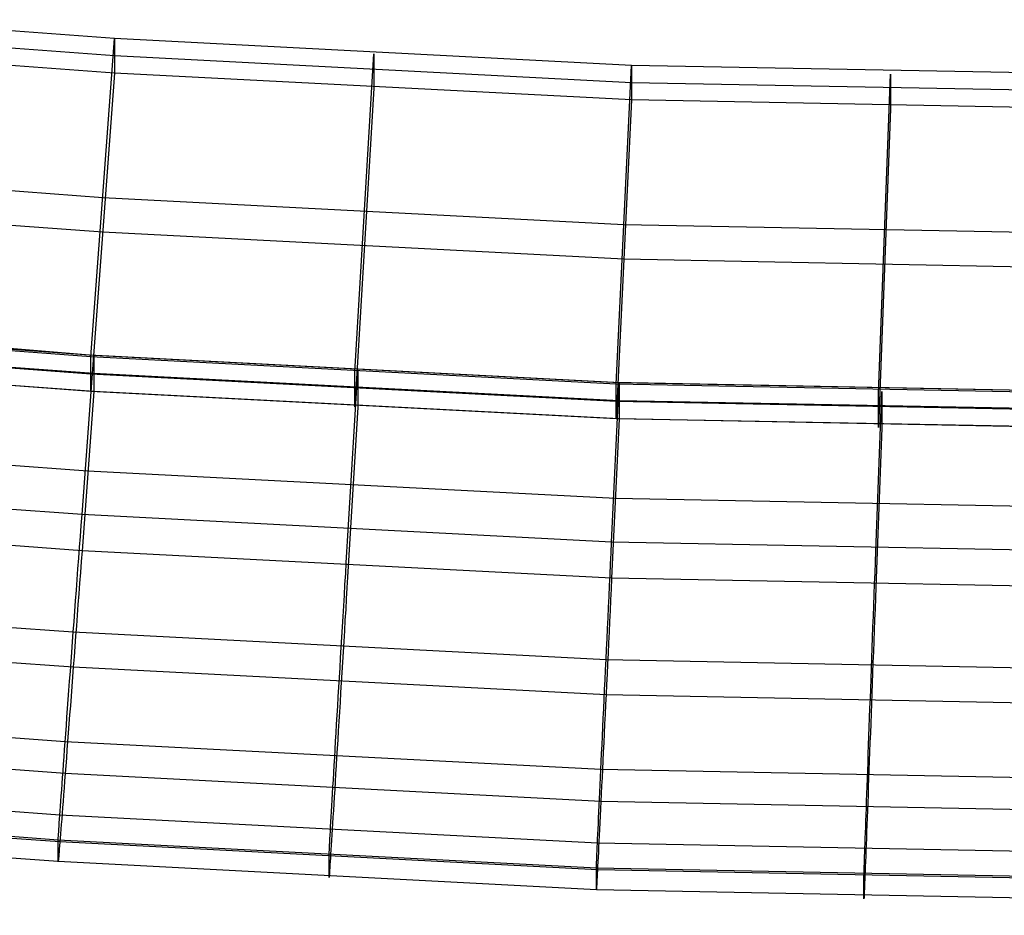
# Model space of a CAD drawing. Extents: x -1634 to -184, y -278 to 263.
# Tile 177 of 242: x -514 to -483, y -278 to -250. Entities that reach past the tile are written whole.
import ezdxf

# ---------------------------------------------------------------- set-up
doc = ezdxf.new("R2010")
doc.units = 0
doc.layers.add('PREDEFINITO', color=7, linetype='CONTINUOUS')

msp = doc.modelspace()

# ---------------------------------------------------------------- linework, layer by layer
at = {"layer": 'PREDEFINITO'}
for p, q in [((-511.004, -250.931, 447.74), (-519.076, -250.339, 447.727)), ((-511.004, -251.473, 423.746), (-519.076, -250.88, 423.733)), ((-511.749, -260.9, 447.965), (-511.004, -250.931, 447.74)), ((-494.822, -251.77, 447.759), (-511.004, -250.931, 447.74)), ((-511.004, -250.931, 447.74), (-511.004, -252.014, 399.753)), ((-511.004, -252.014, 399.753), (-519.076, -251.422, 399.739)), ((-494.822, -252.312, 423.765), (-511.004, -251.473, 423.746)), ((-503.483, -261.384, 447.976), (-502.881, -251.406, 447.751)), ((-502.881, -251.406, 447.751), (-502.881, -252.489, 399.763)), ((-495.299, -261.756, 447.985), (-494.822, -251.77, 447.759)), ((-454.462, -252.548, 447.777), (-494.822, -251.77, 447.759)), ((-494.822, -251.77, 447.759), (-494.822, -252.854, 399.771)), ((-511.004, -252.014, 399.753), (-511.749, -261.983, 399.978)), ((-494.822, -252.854, 399.771), (-511.004, -252.014, 399.753)), ((-487.08, -262.036, 447.991), (-486.709, -252.046, 447.765)), ((-486.709, -252.046, 447.765), (-486.709, -253.129, 399.778)), ((-502.881, -252.489, 399.763), (-503.483, -262.467, 399.989)), ((-454.462, -253.09, 423.783), (-494.822, -252.312, 423.765)), ((-494.822, -252.854, 399.771), (-495.299, -262.839, 399.997)), ((-454.462, -253.632, 399.789), (-494.822, -252.854, 399.771)), ((-486.709, -253.129, 399.778), (-487.079, -263.118, 400.003)), ((-511.376, -255.915, 447.853), (-519.529, -255.317, 447.839)), ((-495.06, -256.763, 447.872), (-511.376, -255.915, 447.853)), ((-511.376, -256.999, 399.865), (-519.529, -256.4, 399.852)), ((-454.462, -257.547, 447.89), (-495.06, -256.763, 447.872)), ((-495.06, -257.846, 399.884), (-511.376, -256.999, 399.865)), ((-454.462, -258.63, 399.902), (-495.06, -257.846, 399.884)), ((-511.793, -260.844, 449.833), (-527.226, -259.594, 449.805)), ((-511.749, -260.9, 447.965), (-519.981, -260.295, 447.952)), ((-511.652, -260.86, 449.965), (-519.883, -260.256, 449.951)), ((-511.749, -261.441, 423.972), (-519.981, -260.836, 423.958)), ((-511.652, -261.425, 424.971), (-519.883, -260.821, 424.958)), ((-495.373, -261.702, 449.852), (-511.793, -260.844, 449.833)), ((-512.024, -265.845, 450.078), (-511.652, -260.86, 449.965)), ((-495.299, -261.756, 447.985), (-511.749, -260.9, 447.965)), ((-511.749, -261.983, 399.978), (-511.749, -260.9, 447.965)), ((-495.201, -261.714, 449.984), (-511.652, -260.86, 449.965)), ((-511.652, -260.86, 449.965), (-511.652, -261.99, 399.978)), ((-511.749, -261.983, 399.978), (-519.981, -261.377, 399.964)), ((-511.652, -261.99, 399.978), (-519.884, -261.386, 399.964)), ((-495.299, -262.297, 423.991), (-511.749, -261.441, 423.972)), ((-495.201, -262.279, 424.991), (-511.652, -261.425, 424.971)), ((-503.686, -266.333, 450.089), (-503.386, -261.343, 449.976)), ((-503.483, -262.467, 399.989), (-503.483, -261.384, 447.976)), ((-503.386, -261.343, 449.976), (-503.386, -262.473, 399.989)), ((-495.44, -266.707, 450.097), (-495.201, -261.714, 449.984)), ((-454.462, -262.497, 449.87), (-495.373, -261.702, 449.852)), ((-454.515, -262.545, 448.003), (-495.299, -261.756, 447.985)), ((-495.299, -262.839, 399.997), (-495.299, -261.756, 447.985)), ((-454.462, -262.5, 450.002), (-495.201, -261.714, 449.984)), ((-495.201, -261.714, 449.984), (-495.201, -262.844, 399.997)), ((-511.652, -261.99, 399.978), (-512.024, -266.974, 400.09)), ((-495.299, -262.839, 399.997), (-511.749, -261.983, 399.978)), ((-495.201, -262.844, 399.997), (-511.652, -261.99, 399.978)), ((-487.167, -266.988, 450.103), (-486.982, -261.992, 449.991)), ((-487.079, -263.118, 400.003), (-487.08, -262.036, 447.991)), ((-486.982, -261.992, 449.991), (-486.982, -263.122, 400.003)), ((-454.515, -263.087, 424.009), (-495.299, -262.297, 423.991)), ((-454.462, -263.064, 425.008), (-495.201, -262.279, 424.991)), ((-503.386, -262.473, 399.989), (-503.686, -267.462, 400.101)), ((-495.201, -262.844, 399.997), (-495.44, -267.835, 400.11)), ((-454.515, -263.628, 400.015), (-495.299, -262.839, 399.997)), ((-454.462, -263.629, 400.015), (-495.201, -262.844, 399.997)), ((-486.982, -263.122, 400.003), (-487.167, -268.116, 400.116)), ((-511.838, -264.482, 400.034), (-520.11, -263.875, 400.02)), ((-495.32, -265.339, 400.053), (-511.838, -264.482, 400.034)), ((-512.024, -265.845, 450.078), (-520.336, -265.235, 450.064)), ((-454.462, -266.128, 400.071), (-495.32, -265.339, 400.053)), ((-512.05, -266.186, 450.079), (-512.024, -265.845, 450.078)), ((-495.44, -266.707, 450.097), (-512.024, -265.845, 450.078)), ((-512.024, -266.974, 400.09), (-520.336, -266.363, 400.077)), ((-512.075, -266.526, 450.07), (-512.05, -266.186, 450.079)), ((-503.707, -266.674, 450.09), (-503.686, -266.333, 450.089)), ((-512.1, -266.866, 450.048), (-512.075, -266.526, 450.07)), ((-503.727, -267.015, 450.081), (-503.707, -266.674, 450.09)), ((-512.126, -267.205, 450.015), (-512.1, -266.866, 450.048)), ((-512.024, -266.974, 400.09), (-512.05, -267.314, 400.104)), ((-495.44, -267.835, 400.11), (-512.024, -266.974, 400.09)), ((-495.456, -267.048, 450.099), (-495.44, -266.707, 450.097)), ((-454.462, -267.498, 450.115), (-495.44, -266.707, 450.097)), ((-487.18, -267.329, 450.105), (-487.167, -266.988, 450.103)), ((-512.151, -267.542, 449.97), (-512.126, -267.205, 450.015)), ((-512.05, -267.314, 400.104), (-512.075, -267.654, 400.129)), ((-503.748, -267.355, 450.059), (-503.727, -267.015, 450.081)), ((-495.472, -267.389, 450.089), (-495.456, -267.048, 450.099)), ((-512.176, -267.878, 449.914), (-512.151, -267.542, 449.97)), ((-503.768, -267.694, 450.026), (-503.748, -267.355, 450.059)), ((-503.686, -267.462, 400.101), (-503.707, -267.802, 400.115)), ((-495.488, -267.729, 450.068), (-495.472, -267.389, 450.089)), ((-487.192, -267.67, 450.095), (-487.18, -267.329, 450.105)), ((-512.201, -268.212, 449.847), (-512.176, -267.878, 449.914)), ((-512.075, -267.654, 400.129), (-512.1, -267.992, 400.166)), ((-503.789, -268.032, 449.981), (-503.768, -267.694, 450.026)), ((-503.707, -267.802, 400.115), (-503.727, -268.142, 400.14)), ((-495.504, -268.068, 450.035), (-495.488, -267.729, 450.068)), ((-495.44, -267.835, 400.11), (-495.456, -268.176, 400.123)), ((-454.462, -268.627, 400.128), (-495.44, -267.835, 400.11)), ((-487.205, -268.01, 450.074), (-487.192, -267.67, 450.095)), ((-512.225, -268.543, 449.768), (-512.201, -268.212, 449.847)), ((-512.1, -267.992, 400.166), (-512.126, -268.329, 400.214)), ((-503.809, -268.368, 449.925), (-503.789, -268.032, 449.981)), ((-503.727, -268.142, 400.14), (-503.748, -268.481, 400.177)), ((-495.521, -268.407, 449.99), (-495.504, -268.068, 450.035)), ((-495.456, -268.176, 400.123), (-495.472, -268.516, 400.148)), ((-487.218, -268.35, 450.041), (-487.205, -268.01, 450.074)), ((-487.167, -268.116, 400.116), (-487.18, -268.457, 400.13)), ((-512.25, -268.871, 449.677), (-512.225, -268.543, 449.768)), ((-512.126, -268.329, 400.214), (-512.151, -268.664, 400.274)), ((-503.829, -268.702, 449.858), (-503.809, -268.368, 449.925)), ((-503.748, -268.481, 400.177), (-503.768, -268.818, 400.225)), ((-495.537, -268.743, 449.934), (-495.521, -268.407, 449.99)), ((-495.472, -268.516, 400.148), (-495.488, -268.855, 400.185)), ((-487.23, -268.688, 449.996), (-487.218, -268.35, 450.041)), ((-487.18, -268.457, 400.13), (-487.192, -268.798, 400.155)), ((-512.151, -268.664, 400.274), (-512.176, -268.997, 400.345)), ((-503.849, -269.034, 449.779), (-503.829, -268.702, 449.858)), ((-503.768, -268.818, 400.225), (-503.789, -269.154, 400.285)), ((-495.552, -269.077, 449.866), (-495.537, -268.743, 449.934)), ((-495.488, -268.855, 400.185), (-495.504, -269.193, 400.234)), ((-487.243, -269.025, 449.94), (-487.23, -268.688, 449.996)), ((-487.192, -268.798, 400.155), (-487.205, -269.137, 400.192)), ((-512.299, -269.53, 449.459), (-520.668, -268.915, 449.445)), ((-512.274, -269.197, 449.576), (-512.25, -268.871, 449.677)), ((-512.176, -268.997, 400.345), (-512.201, -269.328, 400.428)), ((-503.868, -269.362, 449.688), (-503.849, -269.034, 449.779)), ((-503.789, -269.154, 400.285), (-503.809, -269.487, 400.356)), ((-495.568, -269.409, 449.787), (-495.552, -269.077, 449.866)), ((-487.255, -269.359, 449.872), (-487.243, -269.025, 449.94)), ((-487.205, -269.137, 400.192), (-487.218, -269.475, 400.24)), ((-512.298, -269.518, 449.463), (-512.274, -269.197, 449.576)), ((-512.201, -269.328, 400.428), (-512.225, -269.655, 400.522)), ((-503.888, -269.688, 449.587), (-503.868, -269.362, 449.688)), ((-495.584, -269.738, 449.697), (-495.568, -269.409, 449.787)), ((-495.504, -269.193, 400.234), (-495.521, -269.529, 400.293)), ((-487.267, -269.691, 449.793), (-487.255, -269.359, 449.872)), ((-487.218, -269.475, 400.24), (-487.23, -269.81, 400.3)), ((-512.321, -269.835, 449.339), (-512.298, -269.518, 449.463)), ((-495.615, -270.398, 449.478), (-512.299, -269.53, 449.459)), ((-512.225, -269.655, 400.522), (-512.25, -269.979, 400.627)), ((-503.907, -270.01, 449.474), (-503.888, -269.688, 449.587)), ((-503.809, -269.487, 400.356), (-503.829, -269.818, 400.439)), ((-495.599, -270.064, 449.595), (-495.584, -269.738, 449.697)), ((-495.521, -269.529, 400.293), (-495.537, -269.862, 400.365)), ((-487.279, -270.02, 449.703), (-487.267, -269.691, 449.793)), ((-512.299, -270.628, 400.875), (-520.668, -270.012, 400.861)), ((-512.344, -270.149, 449.205), (-512.321, -269.835, 449.339)), ((-512.25, -269.979, 400.627), (-512.274, -270.299, 400.743)), ((-503.926, -270.327, 449.351), (-503.907, -270.01, 449.474)), ((-503.829, -269.818, 400.439), (-503.849, -270.146, 400.533)), ((-495.614, -270.386, 449.483), (-495.599, -270.064, 449.595)), ((-495.537, -269.862, 400.365), (-495.552, -270.193, 400.447)), ((-487.291, -270.346, 449.602), (-487.279, -270.02, 449.703)), ((-487.23, -269.81, 400.3), (-487.243, -270.144, 400.371)), ((-512.367, -270.457, 449.06), (-512.344, -270.149, 449.205)), ((-512.274, -270.299, 400.743), (-512.298, -270.615, 400.87)), ((-503.945, -270.641, 449.216), (-503.926, -270.327, 449.351)), ((-503.849, -270.146, 400.533), (-503.868, -270.47, 400.638)), ((-495.629, -270.704, 449.359), (-495.614, -270.386, 449.483)), ((-454.462, -271.194, 449.496), (-495.615, -270.398, 449.478)), ((-495.552, -270.193, 400.447), (-495.568, -270.521, 400.541)), ((-487.303, -270.668, 449.489), (-487.291, -270.346, 449.602)), ((-487.243, -270.144, 400.371), (-487.255, -270.475, 400.454)), ((-512.39, -270.76, 448.905), (-512.367, -270.457, 449.06)), ((-512.298, -270.615, 400.87), (-512.321, -270.927, 401.008)), ((-495.615, -271.495, 400.895), (-512.299, -270.628, 400.875)), ((-503.963, -270.949, 449.071), (-503.945, -270.641, 449.216)), ((-503.868, -270.47, 400.638), (-503.888, -270.79, 400.754)), ((-495.644, -271.017, 449.225), (-495.629, -270.704, 449.359)), ((-495.568, -270.521, 400.541), (-495.584, -270.846, 400.646)), ((-487.315, -270.986, 449.365), (-487.303, -270.668, 449.489)), ((-487.255, -270.475, 400.454), (-487.267, -270.803, 400.548)), ((-512.411, -271.058, 448.739), (-512.39, -270.76, 448.905)), ((-512.321, -270.927, 401.008), (-512.344, -271.234, 401.156)), ((-503.981, -271.253, 448.916), (-503.963, -270.949, 449.071)), ((-503.888, -270.79, 400.754), (-503.907, -271.107, 400.881)), ((-495.659, -271.326, 449.08), (-495.644, -271.017, 449.225)), ((-495.584, -270.846, 400.646), (-495.599, -271.166, 400.763)), ((-487.326, -271.3, 449.231), (-487.315, -270.986, 449.365)), ((-487.267, -270.803, 400.548), (-487.279, -271.128, 400.653)), ((-512.433, -271.35, 448.563), (-512.411, -271.058, 448.739)), ((-512.344, -271.234, 401.156), (-512.367, -271.535, 401.315)), ((-503.999, -271.551, 448.75), (-503.981, -271.253, 448.916)), ((-503.907, -271.107, 400.881), (-503.926, -271.419, 401.019)), ((-495.673, -271.63, 448.924), (-495.659, -271.326, 449.08)), ((-495.599, -271.166, 400.763), (-495.614, -271.483, 400.89)), ((-487.338, -271.609, 449.086), (-487.326, -271.3, 449.231)), ((-487.279, -271.128, 400.653), (-487.291, -271.449, 400.769)), ((-512.475, -271.915, 448.182), (-512.454, -271.635, 448.377)), ((-512.454, -271.635, 448.377), (-512.433, -271.35, 448.563)), ((-512.367, -271.535, 401.315), (-512.39, -271.831, 401.484)), ((-504.016, -271.843, 448.574), (-503.999, -271.551, 448.75)), ((-503.926, -271.419, 401.019), (-503.945, -271.726, 401.167)), ((-495.687, -271.928, 448.759), (-495.673, -271.63, 448.924)), ((-495.614, -271.483, 400.89), (-495.629, -271.795, 401.027)), ((-454.462, -272.291, 400.913), (-495.615, -271.495, 400.895)), ((-487.349, -271.913, 448.931), (-487.338, -271.609, 449.086)), ((-487.291, -271.449, 400.769), (-487.303, -271.766, 400.896)), ((-512.495, -272.187, 447.977), (-512.475, -271.915, 448.182)), ((-512.39, -271.831, 401.484), (-512.411, -272.121, 401.663)), ((-504.033, -272.129, 448.389), (-504.016, -271.843, 448.574)), ((-503.945, -271.726, 401.167), (-503.963, -272.027, 401.326)), ((-495.701, -272.22, 448.583), (-495.687, -271.928, 448.759)), ((-495.629, -271.795, 401.027), (-495.644, -272.102, 401.176)), ((-487.36, -272.211, 448.765), (-487.349, -271.913, 448.931)), ((-487.303, -271.766, 400.896), (-487.315, -272.078, 401.034)), ((-512.514, -272.452, 447.763), (-512.495, -272.187, 447.977)), ((-512.411, -272.121, 401.663), (-512.433, -272.404, 401.852)), ((-504.05, -272.408, 448.193), (-504.033, -272.129, 448.389)), ((-503.963, -272.027, 401.326), (-503.981, -272.324, 401.495)), ((-495.714, -272.506, 448.397), (-495.701, -272.22, 448.583)), ((-495.644, -272.102, 401.176), (-495.659, -272.404, 401.334)), ((-487.37, -272.504, 448.589), (-487.36, -272.211, 448.765)), ((-487.315, -272.078, 401.034), (-487.326, -272.385, 401.182)), ((-512.551, -272.96, 447.309), (-520.975, -272.34, 447.295)), ((-512.533, -272.71, 447.54), (-512.514, -272.452, 447.763)), ((-512.433, -272.404, 401.852), (-512.454, -272.682, 402.05)), ((-504.066, -272.681, 447.988), (-504.05, -272.408, 448.193)), ((-503.981, -272.324, 401.495), (-503.999, -272.614, 401.674)), ((-495.728, -272.786, 448.202), (-495.714, -272.506, 448.397)), ((-495.659, -272.404, 401.334), (-495.673, -272.7, 401.503)), ((-487.381, -272.79, 448.404), (-487.37, -272.504, 448.589)), ((-487.326, -272.385, 401.182), (-487.338, -272.687, 401.341)), ((-512.551, -272.96, 447.308), (-512.533, -272.71, 447.54)), ((-512.454, -272.682, 402.05), (-512.475, -272.952, 402.258)), ((-504.082, -272.947, 447.774), (-504.066, -272.681, 447.988)), ((-503.999, -272.614, 401.674), (-504.016, -272.898, 401.863)), ((-495.74, -273.059, 447.997), (-495.728, -272.786, 448.202)), ((-495.673, -272.7, 401.503), (-495.687, -272.991, 401.682)), ((-487.391, -273.07, 448.208), (-487.381, -272.79, 448.404)), ((-487.338, -272.687, 401.341), (-487.349, -272.984, 401.51)), ((-512.569, -273.203, 447.068), (-512.551, -272.96, 447.308)), ((-495.777, -273.834, 447.328), (-512.551, -272.96, 447.309)), ((-512.475, -272.952, 402.258), (-512.495, -273.215, 402.475)), ((-504.097, -273.205, 447.551), (-504.082, -272.947, 447.774)), ((-504.033, -273.175, 402.061), (-504.05, -273.445, 402.269)), ((-504.016, -272.898, 401.863), (-504.033, -273.175, 402.061)), ((-495.753, -273.325, 447.783), (-495.74, -273.059, 447.997)), ((-495.687, -272.991, 401.682), (-495.701, -273.275, 401.871)), ((-487.401, -273.343, 448.003), (-487.391, -273.07, 448.208)), ((-487.349, -272.984, 401.51), (-487.36, -273.274, 401.689)), ((-512.551, -273.957, 403.178), (-520.975, -273.337, 403.164)), ((-512.602, -273.662, 446.564), (-512.586, -273.436, 446.82)), ((-512.586, -273.436, 446.82), (-512.569, -273.203, 447.068)), ((-512.514, -273.47, 402.701), (-512.533, -273.718, 402.935)), ((-512.495, -273.215, 402.475), (-512.514, -273.47, 402.701)), ((-504.126, -273.698, 447.079), (-504.112, -273.455, 447.32)), ((-504.112, -273.455, 447.32), (-504.097, -273.205, 447.551)), ((-504.05, -273.445, 402.269), (-504.066, -273.709, 402.486)), ((-495.765, -273.583, 447.56), (-495.753, -273.325, 447.783)), ((-495.701, -273.275, 401.871), (-495.714, -273.553, 402.07)), ((-487.411, -273.609, 447.789), (-487.401, -273.343, 448.003)), ((-487.36, -273.274, 401.689), (-487.37, -273.558, 401.878)), ((-512.618, -273.878, 446.3), (-512.602, -273.662, 446.564)), ((-512.533, -273.718, 402.935), (-512.551, -273.957, 403.178)), ((-504.14, -273.932, 446.831), (-504.126, -273.698, 447.079)), ((-504.066, -273.709, 402.486), (-504.082, -273.964, 402.712)), ((-495.777, -273.834, 447.328), (-495.765, -273.583, 447.56)), ((-495.714, -273.553, 402.07), (-495.728, -273.823, 402.278)), ((-487.42, -273.867, 447.566), (-487.411, -273.609, 447.789)), ((-487.37, -273.558, 401.878), (-487.381, -273.836, 402.076)), ((-512.647, -274.283, 445.751), (-512.633, -274.085, 446.029)), ((-512.633, -274.085, 446.029), (-512.618, -273.878, 446.3)), ((-512.551, -273.957, 403.178), (-512.569, -274.188, 403.429)), ((-495.777, -274.83, 403.197), (-512.551, -273.957, 403.178)), ((-504.153, -274.157, 446.575), (-504.14, -273.932, 446.831)), ((-504.082, -273.964, 402.712), (-504.097, -274.212, 402.946)), ((-495.799, -274.31, 446.84), (-495.788, -274.076, 447.088)), ((-495.788, -274.076, 447.088), (-495.777, -273.834, 447.328)), ((-454.462, -274.633, 447.346), (-495.777, -273.834, 447.328)), ((-495.74, -274.087, 402.495), (-495.753, -274.342, 402.72)), ((-495.728, -273.823, 402.278), (-495.74, -274.087, 402.495)), ((-487.429, -274.118, 447.335), (-487.42, -273.867, 447.566)), ((-487.381, -273.836, 402.076), (-487.391, -274.107, 402.284)), ((-512.661, -274.471, 445.467), (-512.647, -274.283, 445.751)), ((-512.586, -274.41, 403.687), (-512.602, -274.624, 403.953)), ((-512.569, -274.188, 403.429), (-512.586, -274.41, 403.687)), ((-504.178, -274.581, 446.04), (-504.166, -274.374, 446.311)), ((-504.166, -274.374, 446.311), (-504.153, -274.157, 446.575)), ((-504.097, -274.212, 402.946), (-504.112, -274.452, 403.189)), ((-495.809, -274.536, 446.584), (-495.799, -274.31, 446.84)), ((-495.753, -274.342, 402.72), (-495.765, -274.59, 402.955)), ((-487.446, -274.595, 446.846), (-487.438, -274.36, 447.094)), ((-487.438, -274.36, 447.094), (-487.429, -274.118, 447.335)), ((-487.401, -274.37, 402.501), (-487.411, -274.626, 402.727)), ((-487.391, -274.107, 402.284), (-487.401, -274.37, 402.501)), ((-512.717, -275.257, 443.969), (-521.176, -274.634, 443.955)), ((-512.686, -274.818, 444.879), (-512.674, -274.65, 445.176)), ((-512.674, -274.65, 445.176), (-512.661, -274.471, 445.467)), ((-512.602, -274.624, 403.953), (-512.618, -274.828, 404.226)), ((-504.189, -274.779, 445.763), (-504.178, -274.581, 446.04)), ((-504.126, -274.683, 403.44), (-504.14, -274.906, 403.698)), ((-504.112, -274.452, 403.189), (-504.126, -274.683, 403.44)), ((-495.819, -274.753, 446.32), (-495.809, -274.536, 446.584)), ((-495.765, -274.59, 402.955), (-495.777, -274.83, 403.198)), ((-487.455, -274.82, 446.59), (-487.446, -274.595, 446.846)), ((-487.411, -274.626, 402.727), (-487.42, -274.874, 402.961)), ((-512.708, -275.125, 444.269), (-512.697, -274.977, 444.577)), ((-512.697, -274.977, 444.577), (-512.686, -274.818, 444.879)), ((-512.633, -275.023, 404.506), (-512.647, -275.208, 404.793)), ((-512.618, -274.828, 404.226), (-512.633, -275.023, 404.506)), ((-504.211, -275.146, 445.187), (-504.2, -274.968, 445.478)), ((-504.2, -274.968, 445.478), (-504.189, -274.779, 445.763)), ((-504.14, -274.906, 403.698), (-504.153, -275.119, 403.964)), ((-495.838, -275.158, 445.771), (-495.829, -274.96, 446.049)), ((-495.829, -274.96, 446.049), (-495.819, -274.753, 446.32)), ((-495.777, -274.83, 403.198), (-495.788, -275.062, 403.448)), ((-454.462, -275.63, 403.215), (-495.777, -274.83, 403.197)), ((-487.462, -275.037, 446.326), (-487.455, -274.82, 446.59)), ((-487.42, -274.874, 402.961), (-487.429, -275.114, 403.204)), ((-512.726, -275.389, 443.64), (-512.718, -275.262, 443.957)), ((-512.718, -275.262, 443.957), (-512.708, -275.125, 444.269)), ((-495.883, -276.134, 443.989), (-512.717, -275.257, 443.969)), ((-512.647, -275.208, 404.793), (-512.661, -275.383, 405.086)), ((-504.23, -275.473, 444.588), (-504.22, -275.315, 444.891)), ((-504.22, -275.315, 444.891), (-504.211, -275.146, 445.187)), ((-504.166, -275.324, 404.238), (-504.178, -275.519, 404.518)), ((-504.153, -275.119, 403.964), (-504.166, -275.324, 404.238)), ((-495.847, -275.347, 445.487), (-495.838, -275.158, 445.771)), ((-495.799, -275.284, 403.707), (-495.809, -275.498, 403.973)), ((-495.788, -275.062, 403.448), (-495.799, -275.284, 403.707)), ((-487.477, -275.443, 445.778), (-487.47, -275.245, 446.055)), ((-487.47, -275.245, 446.055), (-487.462, -275.037, 446.326)), ((-487.429, -275.114, 403.204), (-487.438, -275.346, 403.455)), ((-512.769, -276.04, 440.305), (-521.24, -275.416, 440.291)), ((-512.717, -276.1, 406.617), (-521.176, -275.477, 406.603)), ((-512.748, -275.703, 442.666), (-512.742, -275.609, 442.994)), ((-512.742, -275.609, 442.994), (-512.735, -275.504, 443.319)), ((-512.735, -275.504, 443.319), (-512.726, -275.389, 443.64)), ((-512.674, -275.548, 405.384), (-512.686, -275.703, 405.688)), ((-512.661, -275.383, 405.086), (-512.674, -275.548, 405.384)), ((-504.246, -275.759, 443.968), (-504.238, -275.621, 444.281)), ((-504.238, -275.621, 444.281), (-504.23, -275.473, 444.588)), ((-504.178, -275.519, 404.518), (-504.189, -275.704, 404.804)), ((-495.863, -275.695, 444.899), (-495.855, -275.526, 445.196)), ((-495.855, -275.526, 445.196), (-495.847, -275.347, 445.487)), ((-495.809, -275.498, 403.973), (-495.819, -275.703, 404.246)), ((-487.49, -275.811, 445.202), (-487.484, -275.632, 445.493)), ((-487.484, -275.632, 445.493), (-487.477, -275.443, 445.778)), ((-487.446, -275.569, 403.713), (-487.455, -275.782, 403.979)), ((-487.438, -275.346, 403.455), (-487.446, -275.569, 403.713)), ((-512.766, -275.964, 441.326), (-512.763, -275.916, 441.664)), ((-512.763, -275.916, 441.664), (-512.759, -275.856, 442.001)), ((-512.759, -275.856, 442.001), (-512.754, -275.785, 442.335)), ((-512.754, -275.785, 442.335), (-512.748, -275.703, 442.666)), ((-512.697, -275.848, 405.997), (-512.708, -275.982, 406.311)), ((-512.686, -275.703, 405.688), (-512.697, -275.848, 405.997)), ((-504.26, -276.002, 443.33), (-504.253, -275.886, 443.651)), ((-504.253, -275.886, 443.651), (-504.246, -275.759, 443.968)), ((-504.2, -275.879, 405.097), (-504.211, -276.045, 405.395)), ((-504.189, -275.704, 404.804), (-504.2, -275.879, 405.097)), ((-495.877, -276.001, 444.289), (-495.87, -275.853, 444.597)), ((-495.87, -275.853, 444.597), (-495.863, -275.695, 444.899)), ((-495.829, -275.898, 404.526), (-495.838, -276.083, 404.813)), ((-495.819, -275.703, 404.246), (-495.829, -275.898, 404.526)), ((-487.496, -275.979, 444.906), (-487.49, -275.811, 445.202)), ((-487.455, -275.782, 403.979), (-487.462, -275.987, 404.253)), ((-512.769, -276.717, 410.313), (-521.24, -276.093, 410.299)), ((-512.769, -276.026, 440.646), (-512.768, -276.001, 440.987)), ((-512.769, -276.04, 440.305), (-512.769, -276.026, 440.646)), ((-495.916, -276.918, 440.325), (-512.769, -276.04, 440.305)), ((-512.769, -276.717, 410.313), (-512.769, -276.04, 440.305)), ((-512.768, -276.001, 440.987), (-512.766, -275.964, 441.326)), ((-512.726, -276.217, 406.952), (-512.735, -276.318, 407.278)), ((-512.718, -276.105, 406.63), (-512.726, -276.217, 406.952)), ((-512.708, -275.982, 406.311), (-512.718, -276.105, 406.63)), ((-495.883, -276.977, 406.637), (-512.717, -276.1, 406.617)), ((-504.275, -276.283, 442.346), (-504.271, -276.2, 442.677)), ((-504.271, -276.2, 442.677), (-504.265, -276.107, 443.005)), ((-504.265, -276.107, 443.005), (-504.26, -276.002, 443.33)), ((-504.22, -276.2, 405.699), (-504.23, -276.345, 406.009)), ((-504.211, -276.045, 405.395), (-504.22, -276.2, 405.699)), ((-495.889, -276.266, 443.66), (-495.883, -276.139, 443.977)), ((-495.883, -276.139, 443.977), (-495.877, -276.001, 444.289)), ((-454.462, -276.936, 444.007), (-495.883, -276.134, 443.989)), ((-495.847, -276.259, 405.105), (-495.855, -276.424, 405.404)), ((-495.838, -276.083, 404.813), (-495.847, -276.259, 405.105)), ((-487.507, -276.286, 444.296), (-487.502, -276.138, 444.603)), ((-487.502, -276.138, 444.603), (-487.496, -275.979, 444.906)), ((-487.47, -276.182, 404.533), (-487.477, -276.368, 404.819)), ((-487.462, -275.987, 404.253), (-487.47, -276.182, 404.533)), ((-512.754, -276.554, 408.274), (-512.759, -276.61, 408.611)), ((-512.748, -276.487, 407.94), (-512.754, -276.554, 408.274)), ((-512.742, -276.408, 407.607), (-512.748, -276.487, 407.94)), ((-512.735, -276.318, 407.278), (-512.742, -276.408, 407.607)), ((-504.288, -276.537, 440.316), (-504.287, -276.524, 440.658)), ((-504.288, -277.215, 410.324), (-504.288, -276.537, 440.316)), ((-504.287, -276.524, 440.658), (-504.286, -276.499, 440.998)), ((-504.286, -276.499, 440.998), (-504.285, -276.462, 441.338)), ((-504.285, -276.462, 441.338), (-504.282, -276.414, 441.676)), ((-504.282, -276.414, 441.676), (-504.279, -276.354, 442.012)), ((-504.279, -276.354, 442.012), (-504.275, -276.283, 442.346)), ((-504.238, -276.479, 406.323), (-504.246, -276.602, 406.641)), ((-504.23, -276.345, 406.009), (-504.238, -276.479, 406.323)), ((-495.903, -276.58, 442.686), (-495.899, -276.487, 443.014)), ((-495.899, -276.487, 443.014), (-495.894, -276.382, 443.339)), ((-495.894, -276.382, 443.339), (-495.889, -276.266, 443.66)), ((-495.855, -276.424, 405.404), (-495.863, -276.579, 405.708)), ((-487.52, -276.667, 443.345), (-487.516, -276.551, 443.666)), ((-487.516, -276.551, 443.666), (-487.512, -276.424, 443.983)), ((-487.512, -276.424, 443.983), (-487.507, -276.286, 444.296)), ((-487.484, -276.544, 405.112), (-487.49, -276.709, 405.41)), ((-487.477, -276.368, 404.819), (-487.484, -276.544, 405.112)), ((-512.768, -276.709, 409.63), (-512.769, -276.719, 409.971)), ((-495.916, -277.595, 410.333), (-512.769, -276.717, 410.313)), ((-512.769, -276.719, 409.971), (-512.769, -276.717, 410.313)), ((-512.766, -276.688, 409.289), (-512.768, -276.709, 409.63)), ((-512.763, -276.655, 408.95), (-512.766, -276.688, 409.289)), ((-512.759, -276.61, 408.611), (-512.763, -276.655, 408.95)), ((-504.26, -276.815, 407.289), (-504.265, -276.906, 407.619)), ((-504.253, -276.714, 406.963), (-504.26, -276.815, 407.289)), ((-504.246, -276.602, 406.641), (-504.253, -276.714, 406.963)), ((-495.916, -276.904, 440.666), (-495.915, -276.879, 441.007)), ((-495.915, -276.879, 441.007), (-495.914, -276.842, 441.346)), ((-495.914, -276.842, 441.346), (-495.912, -276.794, 441.684)), ((-495.912, -276.794, 441.684), (-495.909, -276.734, 442.02)), ((-495.909, -276.734, 442.02), (-495.906, -276.663, 442.354)), ((-495.906, -276.663, 442.354), (-495.903, -276.58, 442.686)), ((-495.877, -276.858, 406.331), (-495.883, -276.982, 406.649)), ((-495.87, -276.724, 406.017), (-495.877, -276.858, 406.331)), ((-495.863, -276.579, 405.708), (-495.87, -276.724, 406.017)), ((-487.53, -276.948, 442.361), (-487.527, -276.866, 442.692)), ((-487.527, -276.866, 442.692), (-487.524, -276.772, 443.02)), ((-487.524, -276.772, 443.02), (-487.52, -276.667, 443.345)), ((-487.496, -276.864, 405.714), (-487.502, -277.009, 406.024)), ((-487.49, -276.709, 405.41), (-487.496, -276.864, 405.714)), ((-504.285, -277.185, 409.301), (-504.286, -277.207, 409.641)), ((-504.282, -277.152, 408.961), (-504.285, -277.185, 409.301)), ((-504.279, -277.108, 408.622), (-504.282, -277.152, 408.961)), ((-504.275, -277.052, 408.285), (-504.279, -277.108, 408.622)), ((-504.271, -276.984, 407.951), (-504.275, -277.052, 408.285)), ((-504.265, -276.906, 407.619), (-504.271, -276.984, 407.951)), ((-495.916, -276.918, 440.325), (-495.916, -276.904, 440.666)), ((-454.462, -277.721, 440.343), (-495.916, -276.918, 440.325)), ((-495.916, -277.595, 410.333), (-495.916, -276.918, 440.325)), ((-495.889, -277.094, 406.972), (-495.894, -277.196, 407.298)), ((-495.883, -276.982, 406.649), (-495.889, -277.094, 406.972)), ((-454.462, -277.779, 406.655), (-495.883, -276.977, 406.637)), ((-487.537, -277.165, 441.013), (-487.536, -277.128, 441.353)), ((-487.537, -277.19, 440.673), (-487.537, -277.165, 441.013)), ((-487.536, -277.128, 441.353), (-487.534, -277.079, 441.691)), ((-487.534, -277.079, 441.691), (-487.532, -277.02, 442.027)), ((-487.532, -277.02, 442.027), (-487.53, -276.948, 442.361)), ((-487.507, -277.143, 406.338), (-487.512, -277.267, 406.656)), ((-487.502, -277.009, 406.024), (-487.507, -277.143, 406.338)), ((-504.287, -277.216, 409.983), (-504.288, -277.215, 410.324)), ((-504.286, -277.207, 409.641), (-504.287, -277.216, 409.983)), ((-495.909, -277.488, 408.631), (-495.912, -277.533, 408.969)), ((-495.906, -277.432, 408.294), (-495.909, -277.488, 408.631)), ((-495.903, -277.365, 407.959), (-495.906, -277.432, 408.294)), ((-495.899, -277.286, 407.627), (-495.903, -277.365, 407.959)), ((-495.894, -277.196, 407.298), (-495.899, -277.286, 407.627)), ((-487.538, -277.203, 440.332), (-487.537, -277.19, 440.673)), ((-487.538, -277.88, 410.339), (-487.538, -277.203, 440.332)), ((-487.52, -277.481, 407.304), (-487.524, -277.571, 407.634)), ((-487.516, -277.379, 406.978), (-487.52, -277.481, 407.304)), ((-487.512, -277.267, 406.656), (-487.516, -277.379, 406.978)), ((-495.915, -277.587, 409.65), (-495.916, -277.597, 409.991)), ((-454.462, -278.398, 410.351), (-495.916, -277.595, 410.333)), ((-495.916, -277.597, 409.991), (-495.916, -277.595, 410.333)), ((-495.914, -277.566, 409.309), (-495.915, -277.587, 409.65)), ((-495.912, -277.533, 408.969), (-495.914, -277.566, 409.309)), ((-487.532, -277.774, 408.637), (-487.534, -277.818, 408.976)), ((-487.53, -277.718, 408.3), (-487.532, -277.774, 408.637)), ((-487.527, -277.65, 407.966), (-487.53, -277.718, 408.3)), ((-487.524, -277.571, 407.634), (-487.527, -277.65, 407.966)), ((-487.537, -277.882, 409.998), (-487.538, -277.88, 410.339)), ((-487.536, -277.851, 409.316), (-487.537, -277.873, 409.656)), ((-487.537, -277.873, 409.656), (-487.537, -277.882, 409.998)), ((-487.534, -277.818, 408.976), (-487.536, -277.851, 409.316))]:
    msp.add_line(p, q, dxfattribs=at)

doc.saveas('drawing.dxf')
